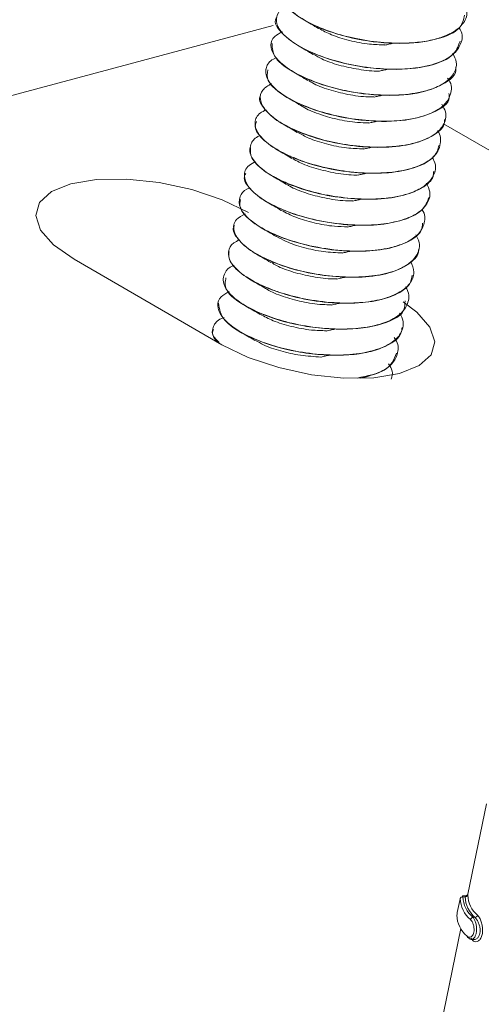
# Model space of a CAD drawing. Header units: millimetres. Extents: x -172 to 1038, y -1779 to -162.
# Tile 10 of 63: x 100 to 120, y -1223 to -1180. Entities that reach past the tile are written whole.
import ezdxf

# ---------------------------------------------------------------- set-up
doc = ezdxf.new("R2010")
doc.units = ezdxf.units.MM

msp = doc.modelspace()

# ---------------------------------------------------------------- linework, layer by layer
at = {"color": 7, "linetype": 'Continuous', "lineweight": 15}
for p, q in [((111.373, -1180.614), (46.128, -1198.091)), ((111.293, -1181.379), (111.291, -1181.389)), ((119.472, -1181.315), (119.474, -1181.306)), ((111.064, -1182.497), (111.062, -1182.507)), ((119.243, -1182.433), (119.245, -1182.424)), ((110.835, -1183.615), (110.833, -1183.624)), ((119.014, -1183.551), (119.016, -1183.542)), ((110.607, -1184.733), (110.605, -1184.742)), ((127.624, -1189.996), (118.703, -1184.846)), ((118.785, -1184.669), (118.787, -1184.66)), ((110.378, -1185.851), (110.376, -1185.86)), ((118.557, -1185.787), (118.559, -1185.778)), ((110.149, -1186.969), (110.147, -1186.978)), ((118.328, -1186.905), (118.33, -1186.896)), ((118.099, -1188.023), (118.101, -1188.014)), ((109.92, -1188.087), (109.918, -1188.096)), ((109.691, -1189.205), (109.69, -1189.214)), ((117.87, -1189.141), (117.872, -1189.132)), ((109.463, -1190.323), (109.461, -1190.332)), ((117.642, -1190.259), (117.643, -1190.25)), ((102.807, -1190.678), (109.171, -1194.352)), ((117.413, -1191.377), (117.415, -1191.368)), ((109.234, -1191.441), (109.232, -1191.45)), ((109.005, -1192.559), (109.003, -1192.568)), ((117.184, -1192.495), (117.186, -1192.486)), ((108.776, -1193.677), (108.775, -1193.686)), ((116.955, -1193.613), (116.957, -1193.604)), ((116.727, -1194.73), (116.728, -1194.722)), ((120.554, -1214.099), (119.759, -1217.986)), ((119.655, -1218.059), (119.543, -1218.051)), ((119.639, -1218.106), (119.55, -1218.099)), ((119.437, -1218.133), (119.305, -1218.777)), ((120.069, -1218.989), (119.979, -1218.982)), ((119.456, -1219.466), (118.56, -1223.844)), ((119.897, -1219.931), (120.01, -1219.94))]:
    msp.add_line(p, q, dxfattribs=at)
at = {"color": 7, "linetype": 'Continuous', "lineweight": 15, "flags": 128}
for points in [[(110.32, -1188.665), (109.185, -1188.118), (107.872, -1187.677), (106.469, -1187.372), (105.073, -1187.224), (103.779, -1187.242), (102.674, -1187.426), (101.834, -1187.763), (101.317, -1188.23), (101.157, -1188.795), (101.365, -1189.42), (101.928, -1190.062), (102.807, -1190.678)], [(109.171, -1194.352), (110.305, -1194.898), (111.618, -1195.339), (113.021, -1195.644), (114.417, -1195.793), (115.711, -1195.774), (116.816, -1195.59), (117.656, -1195.253), (118.173, -1194.786), (118.333, -1194.221), (118.125, -1193.596), (117.562, -1192.954), (116.97, -1192.513)], [(119.526, -1218.097), (119.53, -1218.081), (119.542, -1218.051), (119.549, -1218.078), (119.55, -1218.099), (119.55, -1218.099), (119.55, -1218.099)]]:
    msp.add_lwpolyline(points, dxfattribs=at)
at = {"color": 8, "linetype": 'Continuous', "lineweight": 15, "flags": 128}
msp.add_lwpolyline([(119.956, -1219.936), (119.957, -1219.951), (119.955, -1219.969)], dxfattribs=at)
at = {"color": 7, "linetype": 'Continuous', "lineweight": 15}
for centre, radius, start, end in [((119.528, -1218.194), 0.0979, 77.2018, 165.6297), ((120.707, -1218.082), 1.158, 180.8466, 231.034), ((119.66, -1218.009), 0.0985, 257.6078, 345.5967), ((120.94, -1217.991), 1.185, 182.0902, 229.7907), ((120.62, -1218.152), 1.188, 180.8495, 231.0328), ((120.853, -1218.061), 1.214, 182.0917, 229.7897), ((120.474, -1218.868), 1.187, 180.8482, 231.0342), ((120.058, -1218.87), 0.12, 275.1343, 347.4841), ((119.991, -1219.102), 0.12, 95.7045, 167.586), ((119.791, -1219.81), 0.0664, 163.5374, 274.4838)]:
    msp.add_arc(centre, radius, start, end, dxfattribs=at)
for points, knots in [([(119.587, -1179.557), (119.649, -1179.719), (119.79, -1180.083), (119.581, -1180.572), (119.208, -1180.868), (118.9, -1181.02), (118.635, -1181.133), (118.148, -1181.275), (117.289, -1181.393), (116.183, -1181.383), (114.974, -1181.213), (113.863, -1180.915), (112.877, -1180.507), (112.184, -1180.051), (111.78, -1179.575), (111.702, -1179.162), (111.861, -1178.826), (112.151, -1178.696), (112.263, -1178.646)], [0, 0, 0, 0, 0.064062, 0.144106, 0.216648, 0.227872, 0.246772, 0.298454, 0.356869, 0.440076, 0.517332, 0.588605, 0.66579, 0.749485, 0.811385, 0.889504, 0.957344, 1, 1, 1, 1]), ([(111.822, -1179.171), (111.789, -1179.217), (111.621, -1179.455), (112.119, -1180.049), (113.276, -1180.742), (114.991, -1181.261), (116.842, -1181.453), (118.444, -1181.267), (119.482, -1180.811), (119.574, -1180.358), (119.611, -1180.175)], [0, 0, 0, 0, 0.034833, 0.178603, 0.324564, 0.468251, 0.613769, 0.758186, 0.902465, 1, 1, 1, 1]), ([(119.373, -1180.714), (119.392, -1180.742), (119.556, -1180.985), (119.497, -1181.4), (119.18, -1181.869), (118.531, -1182.238), (117.638, -1182.46), (116.528, -1182.521), (115.376, -1182.439), (114.251, -1182.216), (113.216, -1181.876), (112.373, -1181.467), (111.776, -1181), (111.468, -1180.515), (111.541, -1180.103), (111.759, -1179.832), (111.992, -1179.756), (112.018, -1179.748)], [0, 0, 0, 0, 0.011187, 0.095588, 0.170721, 0.237418, 0.327025, 0.394069, 0.469895, 0.550175, 0.613515, 0.693012, 0.768055, 0.838413, 0.922455, 0.99144, 1, 1, 1, 1]), ([(111.541, -1180.276), (111.532, -1180.287), (111.356, -1180.48), (111.759, -1181.033), (112.78, -1181.741), (114.434, -1182.308), (116.282, -1182.561), (117.96, -1182.448), (119.156, -1182.009), (119.338, -1181.524), (119.422, -1181.301)], [0, 0, 0, 0, 0.0084446, 0.1526971, 0.298316, 0.4419455, 0.587859, 0.7316803, 0.8767812, 1, 1, 1, 1]), ([(112.72, -1180.394), (112.818, -1180.451), (113.014, -1180.565), (113.225, -1180.688), (113.33, -1180.75)], [0, 0, 0, 0, 0.50048, 1, 1, 1, 1]), ([(113.344, -1180.748), (113.516, -1180.841), (113.882, -1181.039), (114.651, -1181.277), (115.457, -1181.433), (115.969, -1181.448), (116.188, -1181.455)], [0, 0, 0, 0, 0.240388, 0.513273, 0.791741, 1, 1, 1, 1]), ([(119.113, -1181.815), (119.176, -1181.944), (119.33, -1182.26), (119.176, -1182.722), (118.745, -1183.137), (117.992, -1183.456), (117.011, -1183.622), (115.786, -1183.623), (114.783, -1183.491), (114.046, -1183.321), (113.408, -1183.14), (112.625, -1182.839), (111.866, -1182.398), (111.383, -1181.921), (111.235, -1181.472), (111.356, -1181.109), (111.653, -1180.955), (111.774, -1180.892)], [0, 0, 0, 0, 0.051244, 0.125116, 0.201181, 0.270375, 0.356374, 0.428064, 0.517647, 0.548185, 0.576808, 0.651354, 0.727112, 0.800796, 0.876726, 0.949484, 1, 1, 1, 1]), ([(111.335, -1181.394), (111.339, -1181.594), (111.349, -1182.019), (112.333, -1182.742), (113.876, -1183.342), (115.713, -1183.658), (117.482, -1183.621), (118.713, -1183.193), (119.309, -1182.737), (119.233, -1182.441), (119.23, -1182.432)], [0, 0, 0, 0, 0.127351, 0.272172, 0.416121, 0.561958, 0.705557, 0.851315, 0.99538, 1, 1, 1, 1]), ([(112.491, -1181.512), (112.589, -1181.569), (112.785, -1181.683), (112.996, -1181.806), (113.102, -1181.868)], [0, 0, 0, 0, 0.50048, 1, 1, 1, 1]), ([(116.181, -1181.465), (116.241, -1181.452), (116.36, -1181.425), (116.487, -1181.398), (116.55, -1181.385)], [0, 0, 0, 0, 0.499946, 1, 1, 1, 1]), ([(118.884, -1182.881), (118.904, -1182.908), (119.084, -1183.149), (119.057, -1183.551), (118.808, -1184.016), (118.253, -1184.398), (117.415, -1184.658), (116.327, -1184.757), (115.205, -1184.707), (114.051, -1184.516), (112.973, -1184.197), (112.077, -1183.794), (111.415, -1183.334), (111.05, -1182.855), (111.039, -1182.419), (111.228, -1182.135), (111.464, -1182.032), (111.503, -1182.015)], [0, 0, 0, 0, 0.010465, 0.094749, 0.163108, 0.227077, 0.317373, 0.386976, 0.461383, 0.536809, 0.609852, 0.685839, 0.75818, 0.834866, 0.910311, 0.984989, 1, 1, 1, 1]), ([(113.132, -1181.866), (113.239, -1181.931), (113.525, -1182.103), (114.2, -1182.338), (115.048, -1182.515), (115.667, -1182.596), (115.947, -1182.583), (115.948, -1182.583)], [0, 0, 0, 0, 0.1643494, 0.4401692, 0.718545, 0.9989192, 1, 1, 1, 1]), ([(111.149, -1182.521), (111.122, -1182.674), (111.057, -1183.043), (111.885, -1183.734), (113.332, -1184.368), (115.148, -1184.744), (116.956, -1184.775), (118.31, -1184.412), (119.007, -1183.947), (118.955, -1183.602), (118.945, -1183.541)], [0, 0, 0, 0, 0.101613, 0.245705, 0.390353, 0.535656, 0.679419, 0.825378, 0.969065, 1, 1, 1, 1]), ([(115.952, -1182.583), (116.012, -1182.57), (116.132, -1182.543), (116.258, -1182.516), (116.321, -1182.503)], [0, 0, 0, 0, 0.499954, 1, 1, 1, 1]), ([(112.262, -1182.63), (112.36, -1182.687), (112.556, -1182.801), (112.767, -1182.924), (112.873, -1182.986)], [0, 0, 0, 0, 0.500485, 1, 1, 1, 1]), ([(118.642, -1184.009), (118.701, -1184.117), (118.878, -1184.443), (118.756, -1184.892), (118.34, -1185.34), (117.721, -1185.625), (117.116, -1185.759), (116.78, -1185.805), (116.656, -1185.818), (116.598, -1185.823), (116.573, -1185.826), (116.488, -1185.833), (116.201, -1185.852), (115.535, -1185.86), (114.533, -1185.768), (113.389, -1185.524), (112.365, -1185.165), (111.689, -1184.805), (111.287, -1184.505), (110.97, -1184.191), (110.778, -1183.799), (110.86, -1183.392), (111.164, -1183.203), (111.307, -1183.114)], [0, 0, 0, 0, 0.042665, 0.128016, 0.190308, 0.271957, 0.322993, 0.338748, 0.34797, 0.35013, 0.351404, 0.353458, 0.368411, 0.412487, 0.488508, 0.560546, 0.636971, 0.712113, 0.745709, 0.78337, 0.860659, 0.934403, 1, 1, 1, 1]), ([(112.906, -1182.988), (112.956, -1183.022), (113.172, -1183.168), (113.756, -1183.386), (114.582, -1183.597), (115.275, -1183.698), (115.638, -1183.691), (115.717, -1183.69)], [0, 0, 0, 0, 0.086054, 0.364566, 0.640706, 0.922068, 1, 1, 1, 1]), ([(110.838, -1183.625), (110.836, -1183.628), (110.727, -1183.775), (110.929, -1184.159), (111.474, -1184.71), (112.45, -1185.219), (113.684, -1185.621), (115.047, -1185.85), (116.384, -1185.885), (117.551, -1185.709), (118.365, -1185.33), (118.773, -1184.957), (118.753, -1184.704), (118.749, -1184.663)], [0, 0, 0, 0, 0.002276, 0.111274, 0.219007, 0.328618, 0.435938, 0.545575, 0.653241, 0.762316, 0.87102, 0.979023, 1, 1, 1, 1]), ([(112.034, -1183.748), (112.132, -1183.805), (112.328, -1183.919), (112.539, -1184.042), (112.644, -1184.104)], [0, 0, 0, 0, 0.5004771, 1, 1, 1, 1]), ([(115.723, -1183.701), (115.783, -1183.688), (115.903, -1183.661), (116.029, -1183.634), (116.092, -1183.621)], [0, 0, 0, 0, 0.499953, 1, 1, 1, 1]), ([(112.661, -1184.112), (112.665, -1184.115), (112.821, -1184.231), (113.324, -1184.43), (114.116, -1184.668), (114.883, -1184.799), (115.334, -1184.804), (115.495, -1184.805)], [0, 0, 0, 0, 0.0071715, 0.2876896, 0.5626634, 0.8439475, 1, 1, 1, 1]), ([(118.456, -1185.146), (118.459, -1185.15), (118.602, -1185.342), (118.598, -1185.646), (118.506, -1185.979), (118.307, -1186.264), (117.918, -1186.57), (117.161, -1186.845), (116.141, -1186.986), (115.008, -1186.968), (113.791, -1186.797), (112.937, -1186.563), (112.482, -1186.396), (112.379, -1186.356), (112.352, -1186.345), (112.347, -1186.343), (112.346, -1186.342), (112.346, -1186.342), (112.346, -1186.342), (112.346, -1186.342), (112.346, -1186.342), (112.345, -1186.342), (112.341, -1186.341), (112.308, -1186.327), (112.216, -1186.29), (111.726, -1186.079), (111.107, -1185.709), (110.748, -1185.302), (110.611, -1185.019), (110.572, -1184.726), (110.692, -1184.432), (110.983, -1184.293), (111.07, -1184.251)], [0, 0, 0, 0, 0.0015809, 0.0758849, 0.1229592, 0.149217, 0.213734, 0.2941417, 0.365267, 0.4434533, 0.5190905, 0.5999844, 0.6174534, 0.622848, 0.6238483, 0.623964, 0.6240206, 0.6240216, 0.6240231, 0.624025, 0.6240299, 0.6240699, 0.6241715, 0.6248538, 0.6319895, 0.6461782, 0.7453109, 0.8146313, 0.8385691, 0.8840591, 0.9654245, 1, 1, 1, 1]), ([(110.662, -1184.754), (110.634, -1184.824), (110.545, -1185.048), (110.881, -1185.514), (111.618, -1186.053), (112.721, -1186.525), (114.03, -1186.86), (115.4, -1187.007), (116.684, -1186.955), (117.71, -1186.686), (118.379, -1186.285), (118.474, -1185.932), (118.516, -1185.777)], [0, 0, 0, 0, 0.048977, 0.156551, 0.265691, 0.374257, 0.482349, 0.591762, 0.699135, 0.808811, 0.916225, 1, 1, 1, 1]), ([(111.805, -1184.866), (111.903, -1184.923), (112.099, -1185.037), (112.31, -1185.16), (112.415, -1185.222)], [0, 0, 0, 0, 0.500476, 1, 1, 1, 1]), ([(115.494, -1184.819), (115.554, -1184.806), (115.674, -1184.779), (115.8, -1184.752), (115.864, -1184.739)], [0, 0, 0, 0, 0.499953, 1, 1, 1, 1]), ([(118.218, -1186.294), (118.246, -1186.338), (118.439, -1186.641), (118.344, -1186.992), (118.159, -1187.268), (118.102, -1187.329), (118.094, -1187.34), (118.091, -1187.342), (118.09, -1187.342), (118.09, -1187.342), (118.09, -1187.342), (118.09, -1187.342), (118.09, -1187.343), (118.089, -1187.343), (118.086, -1187.348), (118.078, -1187.355), (118.063, -1187.371), (118.032, -1187.401), (117.93, -1187.494), (117.739, -1187.626), (117.254, -1187.862), (116.501, -1188.048), (115.403, -1188.11), (114.315, -1188.036), (113.19, -1187.827), (112.395, -1187.576), (111.79, -1187.327), (111.23, -1187.046), (110.681, -1186.64), (110.33, -1186.14), (110.384, -1185.711), (110.599, -1185.434), (110.821, -1185.358), (110.839, -1185.351)], [0, 0, 0, 0, 0.0175189, 0.1197058, 0.1472034, 0.150302, 0.1518895, 0.1519147, 0.1519267, 0.1519297, 0.1519313, 0.1519333, 0.1519421, 0.1520145, 0.1525929, 0.1537498, 0.1560633, 0.1606904, 0.1699444, 0.2060912, 0.2385656, 0.3307413, 0.3940318, 0.4698471, 0.5421881, 0.6138703, 0.6388589, 0.6871667, 0.763899, 0.8354901, 0.9240683, 0.993931, 1, 1, 1, 1]), ([(112.436, -1185.22), (112.586, -1185.304), (112.926, -1185.494), (113.664, -1185.73), (114.49, -1185.899), (115.03, -1185.92), (115.276, -1185.93)], [0, 0, 0, 0, 0.216151, 0.489205, 0.767144, 1, 1, 1, 1]), ([(110.402, -1185.864), (110.396, -1186.011), (110.385, -1186.323), (110.919, -1186.868), (111.823, -1187.383), (113.031, -1187.807), (114.384, -1188.064), (115.735, -1188.129), (116.936, -1187.985), (117.811, -1187.633), (118.276, -1187.249), (118.276, -1186.968), (118.276, -1186.896)], [0, 0, 0, 0, 0.095352, 0.202772, 0.312455, 0.419836, 0.529254, 0.637354, 0.745927, 0.855074, 0.962654, 1, 1, 1, 1]), ([(115.266, -1185.937), (115.325, -1185.924), (115.445, -1185.897), (115.572, -1185.87), (115.635, -1185.857)], [0, 0, 0, 0, 0.499953, 1, 1, 1, 1]), ([(111.576, -1185.984), (111.674, -1186.041), (111.87, -1186.155), (112.081, -1186.278), (112.187, -1186.34)], [0, 0, 0, 0, 0.50048, 1, 1, 1, 1]), ([(117.97, -1187.402), (118.032, -1187.529), (118.186, -1187.848), (118.034, -1188.31), (117.591, -1188.736), (116.857, -1189.039), (116.055, -1189.179), (115.382, -1189.211), (114.91, -1189.203), (114.371, -1189.17), (113.553, -1189.068), (112.724, -1188.875), (112.084, -1188.657), (111.442, -1188.402), (110.764, -1188.026), (110.253, -1187.526), (110.082, -1187.059), (110.212, -1186.69), (110.519, -1186.532), (110.62, -1186.48)], [0, 0, 0, 0, 0.050426, 0.126167, 0.200926, 0.275687, 0.348261, 0.388252, 0.417027, 0.443216, 0.494691, 0.5761, 0.60782, 0.635595, 0.727674, 0.798676, 0.872375, 0.958113, 1, 1, 1, 1]), ([(112.22, -1186.339), (112.308, -1186.394), (112.57, -1186.558), (113.216, -1186.788), (114.058, -1186.977), (114.7, -1187.063), (115.006, -1187.051), (115.031, -1187.05)], [0, 0, 0, 0, 0.1398101, 0.4164903, 0.6942589, 0.9751346, 1, 1, 1, 1]), ([(110.195, -1186.989), (110.172, -1187.034), (110.069, -1187.229), (110.35, -1187.666), (111.023, -1188.212), (112.083, -1188.697), (113.37, -1189.057), (114.739, -1189.233), (116.046, -1189.213), (117.12, -1188.975), (117.872, -1188.573), (118.014, -1188.198), (118.082, -1188.018)], [0, 0, 0, 0, 0.032571, 0.140565, 0.249256, 0.358321, 0.465976, 0.575602, 0.682911, 0.79251, 0.900234, 1, 1, 1, 1]), ([(111.347, -1187.102), (111.445, -1187.159), (111.641, -1187.273), (111.852, -1187.396), (111.958, -1187.458)], [0, 0, 0, 0, 0.500476, 1, 1, 1, 1]), ([(115.037, -1187.055), (115.097, -1187.042), (115.216, -1187.014), (115.343, -1186.988), (115.406, -1186.975)], [0, 0, 0, 0, 0.49995, 1, 1, 1, 1]), ([(117.787, -1188.538), (117.791, -1188.543), (117.931, -1188.742), (117.911, -1189.113), (117.694, -1189.581), (117.284, -1189.87), (116.814, -1190.076), (116.203, -1190.249), (115.453, -1190.328), (114.777, -1190.325), (114.026, -1190.286), (113.023, -1190.136), (111.877, -1189.804), (110.928, -1189.386), (110.274, -1188.925), (109.899, -1188.428), (109.9, -1188.006), (110.093, -1187.71), (110.33, -1187.621), (110.372, -1187.605)], [0, 0, 0, 0, 0.0020563, 0.0788509, 0.15206, 0.2181241, 0.246367, 0.3009739, 0.380283, 0.4098943, 0.4388436, 0.5296113, 0.602672, 0.6785569, 0.76305, 0.8277831, 0.9153112, 0.985055, 1, 1, 1, 1]), ([(111.988, -1187.462), (112.023, -1187.486), (112.218, -1187.622), (112.776, -1187.835), (113.592, -1188.055), (114.308, -1188.165), (114.699, -1188.161), (114.804, -1188.16)], [0, 0, 0, 0, 0.061188, 0.340441, 0.616063, 0.897514, 1, 1, 1, 1]), ([(109.965, -1188.104), (109.946, -1188.223), (109.9, -1188.503), (110.359, -1189.022), (111.207, -1189.546), (112.38, -1189.988), (113.721, -1190.273), (115.083, -1190.368), (116.316, -1190.256), (117.246, -1189.932), (117.777, -1189.54), (117.803, -1189.232), (117.812, -1189.129)], [0, 0, 0, 0, 0.079221, 0.186518, 0.296136, 0.403768, 0.512833, 0.621496, 0.729493, 0.83895, 0.946295, 1, 1, 1, 1]), ([(111.119, -1188.22), (111.217, -1188.277), (111.413, -1188.391), (111.624, -1188.514), (111.729, -1188.576)], [0, 0, 0, 0, 0.500478, 1, 1, 1, 1]), ([(114.808, -1188.173), (114.868, -1188.16), (114.988, -1188.132), (115.114, -1188.106), (115.177, -1188.093)], [0, 0, 0, 0, 0.499953, 1, 1, 1, 1]), ([(117.519, -1189.632), (117.562, -1189.708), (117.745, -1190.034), (117.624, -1190.469), (117.207, -1190.914), (116.579, -1191.222), (115.632, -1191.425), (114.537, -1191.463), (113.368, -1191.354), (112.239, -1191.113), (111.217, -1190.752), (110.389, -1190.312), (109.879, -1189.865), (109.638, -1189.397), (109.686, -1188.992), (110.03, -1188.795), (110.17, -1188.716)], [0, 0, 0, 0, 0.0303787, 0.1288219, 0.1836233, 0.2606491, 0.3347683, 0.4143059, 0.4857058, 0.5607541, 0.636979, 0.7111096, 0.7893766, 0.8489981, 0.9387184, 1, 1, 1, 1]), ([(111.734, -1188.575), (111.931, -1188.678), (112.329, -1188.884), (113.134, -1189.123), (113.915, -1189.266), (114.395, -1189.275), (114.582, -1189.278)], [0, 0, 0, 0, 0.268689, 0.541564, 0.820534, 1, 1, 1, 1]), ([(109.718, -1189.221), (109.704, -1189.243), (109.596, -1189.411), (109.83, -1189.819), (110.435, -1190.369), (111.451, -1190.867), (112.71, -1191.25), (114.078, -1191.455), (115.4, -1191.465), (116.535, -1191.262), (117.295, -1190.86), (117.661, -1190.498), (117.63, -1190.271), (117.628, -1190.257)], [0, 0, 0, 0, 0.0161862, 0.1247591, 0.2328935, 0.3423212, 0.449725, 0.5594256, 0.6668577, 0.7762421, 0.8844593, 0.9929474, 1, 1, 1, 1]), ([(114.579, -1189.291), (114.639, -1189.277), (114.759, -1189.25), (114.885, -1189.224), (114.949, -1189.211)], [0, 0, 0, 0, 0.499953, 1, 1, 1, 1]), ([(110.89, -1189.338), (110.988, -1189.395), (111.184, -1189.509), (111.395, -1189.632), (111.5, -1189.693)], [0, 0, 0, 0, 0.50048, 1, 1, 1, 1]), ([(111.526, -1189.692), (111.656, -1189.767), (111.97, -1189.949), (112.678, -1190.183), (113.524, -1190.364), (114.091, -1190.392), (114.365, -1190.405)], [0, 0, 0, 0, 0.191835, 0.465207, 0.742524, 1, 1, 1, 1]), ([(117.307, -1190.766), (117.367, -1190.926), (117.495, -1191.266), (117.296, -1191.741), (116.803, -1192.15), (116.003, -1192.439), (115.032, -1192.57), (113.912, -1192.56), (112.744, -1192.407), (111.873, -1192.176), (111.414, -1192.014), (111.272, -1191.96), (111.203, -1191.933), (111.171, -1191.92), (111.158, -1191.914), (111.155, -1191.913), (111.154, -1191.913), (111.153, -1191.912), (111.153, -1191.912), (111.153, -1191.912), (111.153, -1191.912), (111.153, -1191.912), (111.153, -1191.912), (111.151, -1191.912), (111.111, -1191.895), (111, -1191.849), (110.531, -1191.638), (109.94, -1191.275), (109.503, -1190.778), (109.411, -1190.341), (109.561, -1190.016), (109.833, -1189.885), (109.912, -1189.847)], [0, 0, 0, 0, 0.0638337, 0.1364459, 0.2124569, 0.2902735, 0.3657849, 0.4316395, 0.5161568, 0.5911722, 0.6099859, 0.6193945, 0.624099, 0.6264512, 0.627039, 0.627186, 0.6272595, 0.6272963, 0.6272987, 0.6272997, 0.6273007, 0.6273031, 0.6273076, 0.6273791, 0.6276854, 0.6369268, 0.6543366, 0.7465188, 0.8173303, 0.8906411, 0.9681484, 1, 1, 1, 1]), ([(109.485, -1190.336), (109.471, -1190.431), (109.435, -1190.687), (109.803, -1191.173), (110.599, -1191.708), (111.734, -1192.166), (113.06, -1192.479), (114.427, -1192.602), (115.689, -1192.523), (116.672, -1192.228), (117.275, -1191.83), (117.336, -1191.496), (117.36, -1191.365)], [0, 0, 0, 0, 0.0630701, 0.1704202, 0.2798213, 0.387878, 0.4964429, 0.6055514, 0.7131162, 0.8227339, 0.9300197, 1, 1, 1, 1]), ([(110.661, -1190.456), (110.759, -1190.513), (110.955, -1190.627), (111.166, -1190.75), (111.272, -1190.811)], [0, 0, 0, 0, 0.50048, 1, 1, 1, 1]), ([(114.35, -1190.409), (114.41, -1190.395), (114.53, -1190.368), (114.657, -1190.342), (114.72, -1190.328)], [0, 0, 0, 0, 0.49995, 1, 1, 1, 1]), ([(117.073, -1191.869), (117.097, -1191.905), (117.262, -1192.16), (117.213, -1192.574), (116.904, -1193.031), (116.294, -1193.398), (115.413, -1193.631), (114.315, -1193.7), (113.192, -1193.63), (112.061, -1193.422), (110.96, -1193.073), (110.091, -1192.651), (109.511, -1192.195), (109.185, -1191.717), (109.241, -1191.298), (109.466, -1191.021), (109.681, -1190.946), (109.702, -1190.939)], [0, 0, 0, 0, 0.014203, 0.100542, 0.170355, 0.234202, 0.326095, 0.394426, 0.465442, 0.544786, 0.614027, 0.699803, 0.768902, 0.833721, 0.926347, 0.992987, 1, 1, 1, 1]), ([(111.305, -1190.812), (111.376, -1190.858), (111.616, -1191.013), (112.233, -1191.238), (113.068, -1191.437), (113.734, -1191.53), (114.066, -1191.52), (114.115, -1191.519)], [0, 0, 0, 0, 0.11511, 0.392651, 0.669606, 0.950757, 1, 1, 1, 1]), ([(109.347, -1191.47), (109.313, -1191.633), (109.227, -1192.039), (110.257, -1192.811), (112.015, -1193.472), (114.133, -1193.765), (115.95, -1193.574), (117.043, -1193.084), (117.052, -1192.62), (117.055, -1192.469)], [0, 0, 0, 0, 0.109165, 0.271722, 0.433697, 0.597633, 0.759926, 0.922069, 1, 1, 1, 1]), ([(110.432, -1191.574), (110.53, -1191.631), (110.726, -1191.745), (110.937, -1191.868), (111.043, -1191.929)], [0, 0, 0, 0, 0.500476, 1, 1, 1, 1]), ([(114.122, -1191.527), (114.182, -1191.513), (114.301, -1191.486), (114.428, -1191.46), (114.491, -1191.446)], [0, 0, 0, 0, 0.49995, 1, 1, 1, 1]), ([(116.821, -1192.989), (116.884, -1193.11), (117.016, -1193.362), (116.961, -1193.637), (116.888, -1193.811), (116.842, -1193.891), (116.791, -1193.966), (116.673, -1194.108), (116.348, -1194.372), (115.777, -1194.602), (115.174, -1194.721), (114.564, -1194.796), (113.694, -1194.813), (112.528, -1194.683), (111.397, -1194.42), (110.395, -1194.048), (109.602, -1193.596), (109.106, -1193.115), (108.947, -1192.667), (109.063, -1192.299), (109.356, -1192.138), (109.482, -1192.069)], [0, 0, 0, 0, 0.047658, 0.099611, 0.117442, 0.127262, 0.13733, 0.153497, 0.198721, 0.284272, 0.323227, 0.344111, 0.421384, 0.499929, 0.568529, 0.647444, 0.724964, 0.798659, 0.874232, 0.946033, 1, 1, 1, 1]), ([(111.068, -1191.935), (111.088, -1191.95), (111.265, -1192.077), (111.796, -1192.284), (112.602, -1192.512), (113.342, -1192.631), (113.76, -1192.631), (113.89, -1192.631)], [0, 0, 0, 0, 0.036255, 0.316169, 0.59143, 0.872884, 1, 1, 1, 1]), ([(109.028, -1192.571), (109.061, -1192.818), (109.13, -1193.327), (110.464, -1194.142), (112.07, -1194.624), (113.426, -1194.797), (114.419, -1194.819), (115.324, -1194.723), (116.307, -1194.438), (116.891, -1194.034), (116.92, -1193.667), (116.924, -1193.607)], [0, 0, 0, 0, 0.153917, 0.317268, 0.478679, 0.561408, 0.642377, 0.724091, 0.806849, 0.968198, 1, 1, 1, 1]), ([(113.893, -1192.645), (113.953, -1192.631), (114.073, -1192.604), (114.199, -1192.578), (114.262, -1192.564)], [0, 0, 0, 0, 0.499953, 1, 1, 1, 1]), ([(110.203, -1192.692), (110.302, -1192.749), (110.497, -1192.863), (110.709, -1192.986), (110.814, -1193.047)], [0, 0, 0, 0, 0.500478, 1, 1, 1, 1]), ([(110.827, -1193.046), (111.002, -1193.14), (111.372, -1193.34), (112.147, -1193.577), (112.949, -1193.732), (113.456, -1193.746), (113.671, -1193.752)], [0, 0, 0, 0, 0.244557, 0.517429, 0.795981, 1, 1, 1, 1]), ([(108.97, -1194.236), (108.915, -1194.17), (108.728, -1193.951), (108.764, -1193.61), (108.931, -1193.311), (109.203, -1193.206), (109.266, -1193.181)], [0, 0, 0, 0, 0.154904, 0.517736, 0.888373, 1, 1, 1, 1]), ([(108.807, -1193.693), (108.784, -1193.748), (108.715, -1193.917), (108.92, -1194.123), (109.058, -1194.261)], [0, 0, 0, 0, 0.32621, 1, 1, 1, 1]), ([(109.975, -1193.81), (110.073, -1193.867), (110.269, -1193.98), (110.48, -1194.104), (110.585, -1194.165)], [0, 0, 0, 0, 0.50048, 1, 1, 1, 1]), ([(113.664, -1193.763), (113.724, -1193.749), (113.844, -1193.722), (113.97, -1193.696), (114.034, -1193.682)], [0, 0, 0, 0, 0.499953, 1, 1, 1, 1]), ([(110.615, -1194.164), (110.725, -1194.23), (111.015, -1194.404), (111.693, -1194.635), (112.552, -1194.828), (113.143, -1194.863), (113.438, -1194.881)], [0, 0, 0, 0, 0.168224, 0.443346, 0.721242, 1, 1, 1, 1]), ([(116.588, -1194.043), (116.608, -1194.07), (116.775, -1194.294), (116.775, -1194.698), (116.539, -1195.187), (115.988, -1195.575), (115.415, -1195.723), (115.127, -1195.797)], [0, 0, 0, 0, 0.034702, 0.2846, 0.525862, 0.762235, 1, 1, 1, 1]), ([(113.435, -1194.881), (113.495, -1194.867), (113.615, -1194.84), (113.742, -1194.814), (113.805, -1194.8)], [0, 0, 0, 0, 0.49995, 1, 1, 1, 1]), ([(114.992, -1195.788), (115.432, -1195.695), (116.372, -1195.498), (116.577, -1194.989), (116.686, -1194.718)], [0, 0, 0, 0, 0.468263, 1, 1, 1, 1]), ([(116.347, -1195.177), (116.41, -1195.281), (116.551, -1195.511), (116.494, -1195.719), (116.462, -1195.833)], [0, 0, 0, 0, 0.449368, 1, 1, 1, 1]), ([(119.759, -1217.987), (119.758, -1217.987), (119.758, -1217.99), (119.754, -1218.002), (119.743, -1218.021), (119.722, -1218.043), (119.691, -1218.057), (119.665, -1218.062), (119.652, -1218.059), (119.65, -1218.058)], [0, 0, 0, 0, 0.020588, 0.106533, 0.273566, 0.485845, 0.713329, 0.959569, 1, 1, 1, 1]), ([(119.305, -1218.778), (119.303, -1218.787), (119.293, -1218.835), (119.289, -1218.863), (119.287, -1218.886)], [0, 0, 0, 0, 0.191555, 1, 1, 1, 1]), ([(120.175, -1218.895), (120.189, -1218.911), (120.234, -1218.961), (120.303, -1219.084), (120.366, -1219.264), (120.398, -1219.456), (120.396, -1219.646), (120.353, -1219.821), (120.271, -1219.959), (120.161, -1220.033), (120.048, -1220.04), (119.985, -1219.992), (119.955, -1219.969)], [0, 0, 0, 0, 0.049967, 0.160718, 0.265975, 0.365263, 0.462979, 0.565674, 0.676019, 0.789426, 0.900466, 1, 1, 1, 1]), ([(119.727, -1219.791), (119.735, -1219.798), (119.765, -1219.825), (119.823, -1219.846), (119.897, -1219.828), (119.96, -1219.771), (120.006, -1219.68), (120.03, -1219.559), (120.026, -1219.419), (119.993, -1219.279), (119.94, -1219.155), (119.896, -1219.102), (119.874, -1219.076)], [0, 0, 0, 0, 0.037286, 0.14983, 0.256282, 0.356427, 0.453454, 0.55321, 0.659989, 0.772414, 0.885918, 1, 1, 1, 1]), ([(119.979, -1218.982), (119.979, -1218.982), (120.01, -1219.011), (120.048, -1219.079), (120.106, -1219.231), (120.136, -1219.405), (120.137, -1219.578), (120.107, -1219.728), (120.054, -1219.843), (119.983, -1219.917), (119.902, -1219.937), (119.836, -1219.926), (119.805, -1219.878), (119.796, -1219.876), (119.796, -1219.876)], [0, 0, 0, 0, 0.000039, 0.112219, 0.224489, 0.337095, 0.445577, 0.547535, 0.64616, 0.746783, 0.852428, 0.963247, 0.999957, 1, 1, 1, 1]), ([(119.886, -1219.883), (119.886, -1219.883), (119.91, -1219.911), (119.975, -1219.941), (120.078, -1219.943), (120.18, -1219.882), (120.256, -1219.769), (120.292, -1219.622), (120.29, -1219.462), (120.254, -1219.301), (120.191, -1219.149), (120.126, -1219.044), (120.081, -1219.003), (120.069, -1218.989), (120.069, -1218.989)], [0, 0, 0, 0, 0.000029, 0.101131, 0.213607, 0.327129, 0.435868, 0.536186, 0.632082, 0.730788, 0.836859, 0.949317, 0.999971, 1, 1, 1, 1])]:
    msp.add_open_spline(points, degree=3, knots=knots, dxfattribs=at)
at = {"color": 8, "linetype": 'Continuous', "lineweight": 15}
for points, knots in [([(119.639, -1218.106), (119.639, -1218.106), (119.639, -1218.074), (119.649, -1218.06), (119.652, -1218.064), (119.653, -1218.065)], [0, 0, 0, 0, 0.000321, 0.833656, 1, 1, 1, 1]), ([(119.76, -1217.987), (119.76, -1217.985), (119.76, -1217.978), (119.758, -1218.009), (119.756, -1218.034)], [0, 0, 0, 0, 0.199079, 1, 1, 1, 1]), ([(119.433, -1218.17), (119.434, -1218.164), (119.436, -1218.14), (119.437, -1218.136), (119.437, -1218.133)], [0, 0, 0, 0, 0.266052, 1, 1, 1, 1])]:
    msp.add_open_spline(points, degree=3, knots=knots, dxfattribs=at)

doc.saveas('drawing.dxf')
